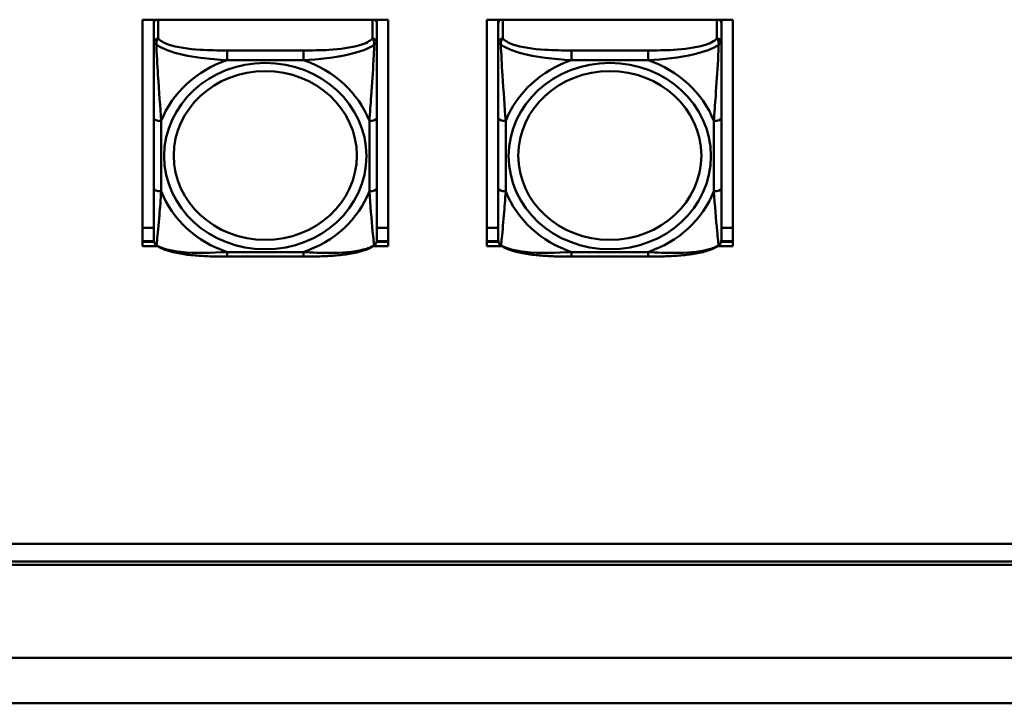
# Model space of a CAD drawing. Header units: inches. Extents: x 7.7 to 68.4, y -5.1 to 39.9.
# Tile 103 of 172: x 46.7 to 49.3, y 19 to 20.8. Entities that reach past the tile are written whole.
import ezdxf

# ---------------------------------------------------------------- set-up
doc = ezdxf.new("R2010")
doc.units = ezdxf.units.IN
doc.header["$MEASUREMENT"] = 0
doc.layers.add('Visible Edges(ROSSANSI)', color=7, linetype='Continuous', lineweight=50)
doc.layers.add('Visible Tangent Edges(ROSSANSI)', color=7, linetype='Continuous', lineweight=50)

msp = doc.modelspace()

# ---------------------------------------------------------------- linework, layer by layer
at = {"layer": 'Visible Edges(ROSSANSI)'}
for p, q in [((47.0666, 20.8391), (47.7172, 20.8391)), ((47.0666, 20.2401), (47.0666, 20.8391)), ((47.0966, 20.8391), (47.0966, 20.8352)), ((47.0966, 20.8298), (47.0966, 20.8352)), ((47.0966, 20.8298), (47.0966, 20.7786)), ((47.6872, 20.8352), (47.6872, 20.8391)), ((47.6872, 20.8352), (47.6872, 20.8298)), ((47.6872, 20.7786), (47.6872, 20.8298)), ((47.7172, 20.8391), (47.7172, 20.2401)), ((47.9786, 20.8391), (48.6292, 20.8391)), ((47.9786, 20.2401), (47.9786, 20.8391)), ((48.0086, 20.8391), (48.0086, 20.8352)), ((48.0086, 20.8298), (48.0086, 20.8352)), ((48.0086, 20.8298), (48.0086, 20.7786)), ((48.5992, 20.8352), (48.5992, 20.8391)), ((48.5992, 20.8352), (48.5992, 20.8298)), ((48.5992, 20.7786), (48.5992, 20.8298)), ((48.6292, 20.8391), (48.6292, 20.2401)), ((47.0966, 20.579), (47.0966, 20.3927)), ((47.6872, 20.3927), (47.6872, 20.579)), ((48.0086, 20.579), (48.0086, 20.3927)), ((48.5992, 20.3927), (48.5992, 20.579)), ((47.0666, 20.288), (47.0966, 20.288)), ((47.6872, 20.288), (47.7172, 20.288)), ((47.9786, 20.288), (48.0086, 20.288)), ((48.5992, 20.288), (48.6292, 20.288)), ((47.0666, 20.2529), (47.0969, 20.2529)), ((47.0971, 20.2518), (47.0666, 20.2518)), ((47.1062, 20.2401), (47.0666, 20.2401)), ((47.7172, 20.2401), (47.6776, 20.2401)), ((47.7172, 20.2518), (47.6867, 20.2518)), ((47.6869, 20.2529), (47.7172, 20.2529)), ((47.9786, 20.2529), (48.0089, 20.2529)), ((48.0091, 20.2518), (47.9786, 20.2518)), ((48.0182, 20.2401), (47.9786, 20.2401)), ((48.6292, 20.2401), (48.5896, 20.2401)), ((48.6292, 20.2518), (48.5987, 20.2518)), ((48.5989, 20.2529), (48.6292, 20.2529)), ((47.4931, 20.2124), (47.2908, 20.2124)), ((48.4051, 20.2124), (48.2028, 20.2124)), ((40.4185, 19.4527), (61.6881, 19.4527)), ((61.6881, 19.4519), (40.4185, 19.4519)), ((61.7381, 19.3966), (40.4675, 19.3966)), ((40.4776, 19.4058), (61.7281, 19.4058))]:
    msp.add_line(p, q, dxfattribs=at)
for centre, start, end in [((47.1163, 20.2562), 180, 198.3045), ((47.6675, 20.2562), 341.6955, 0), ((48.0283, 20.2562), 180, 198.3045), ((48.5795, 20.2562), 341.6955, 0)]:
    msp.add_arc(centre, 0.0197, start, end, dxfattribs=at)
for centre, major_axis, start_param, end_param in [((47.1025, 20.8352), (-0.00591, 0), 5.481396, 6.283185), ((47.1084, 20.8298), (-0.0118, 0), 5.249268, 6.283185), ((47.6754, 20.8298), (0.0118, 0), 0, 1.033917), ((47.6813, 20.8352), (0.00591, 0), 0, 0.80179), ((48.0145, 20.8352), (-0.00591, 0), 5.481396, 6.283185), ((48.0204, 20.8298), (-0.0118, 0), 5.249268, 6.283185), ((48.5874, 20.8298), (0.0118, 0), 0, 1.033917), ((48.5933, 20.8352), (0.00591, 0), 0, 0.80179)]:
    msp.add_ellipse(centre, major_axis=major_axis, ratio=0.920845, start_param=start_param, end_param=end_param, dxfattribs=at)
for points, knots in [([(47.0966, 20.7786), (47.0966, 20.7662), (47.0966, 20.7486), (47.0966, 20.73), (47.0966, 20.7014), (47.0966, 20.6711), (47.0966, 20.6426), (47.0966, 20.6208), (47.0966, 20.5996), (47.0966, 20.579)], [-0.7968224, -0.7968224, -0.7968224, -0.7968224, -0.6514613, -0.6514613, -0.6514613, -0.427691, -0.427691, -0.427691, -0.2569517, -0.2569517, -0.2569517, -0.2569517]), ([(47.6872, 20.579), (47.6872, 20.6008), (47.6872, 20.6232), (47.6872, 20.6463), (47.6872, 20.6765), (47.6872, 20.7091), (47.6872, 20.7386), (47.6872, 20.754), (47.6872, 20.7681), (47.6872, 20.7786)], [0.2569537, 0.2569537, 0.2569537, 0.2569537, 0.4371919, 0.4371919, 0.4371919, 0.6739428, 0.6739428, 0.6739428, 0.7963818, 0.7963818, 0.7963818, 0.7963818]), ([(48.0086, 20.7786), (48.0086, 20.7662), (48.0086, 20.7486), (48.0086, 20.73), (48.0086, 20.7014), (48.0086, 20.6711), (48.0086, 20.6426), (48.0086, 20.6208), (48.0086, 20.5996), (48.0086, 20.579)], [-0.7968224, -0.7968224, -0.7968224, -0.7968224, -0.6514613, -0.6514613, -0.6514613, -0.427691, -0.427691, -0.427691, -0.2569517, -0.2569517, -0.2569517, -0.2569517]), ([(48.5992, 20.579), (48.5992, 20.6008), (48.5992, 20.6232), (48.5992, 20.6463), (48.5992, 20.6765), (48.5992, 20.7091), (48.5992, 20.7386), (48.5992, 20.754), (48.5992, 20.7681), (48.5992, 20.7786)], [0.2569537, 0.2569537, 0.2569537, 0.2569537, 0.4371919, 0.4371919, 0.4371919, 0.6739428, 0.6739428, 0.6739428, 0.7963818, 0.7963818, 0.7963818, 0.7963818]), ([(47.0966, 20.3927), (47.0966, 20.3709), (47.0966, 20.3492), (47.0966, 20.3292), (47.0966, 20.303), (47.0966, 20.2786), (47.0966, 20.2654), (47.0966, 20.2596), (47.0966, 20.2562), (47.0966, 20.2562)], [0.2569537, 0.2569537, 0.2569537, 0.2569537, 0.4371919, 0.4371919, 0.4371919, 0.6739428, 0.6739428, 0.6739428, 0.7768895, 0.7768895, 0.7768895, 0.7768895]), ([(47.6872, 20.2562), (47.6872, 20.2563), (47.6872, 20.2614), (47.6872, 20.2695), (47.6872, 20.2841), (47.6872, 20.3074), (47.6872, 20.3324), (47.6872, 20.3516), (47.6872, 20.3721), (47.6872, 20.3927)], [-0.7772577, -0.7772577, -0.7772577, -0.7772577, -0.6514613, -0.6514613, -0.6514613, -0.427691, -0.427691, -0.427691, -0.2569517, -0.2569517, -0.2569517, -0.2569517]), ([(48.0086, 20.3927), (48.0086, 20.3709), (48.0086, 20.3492), (48.0086, 20.3292), (48.0086, 20.303), (48.0086, 20.2786), (48.0086, 20.2654), (48.0086, 20.2596), (48.0086, 20.2562), (48.0086, 20.2562)], [0.2569537, 0.2569537, 0.2569537, 0.2569537, 0.4371919, 0.4371919, 0.4371919, 0.6739428, 0.6739428, 0.6739428, 0.7768895, 0.7768895, 0.7768895, 0.7768895]), ([(48.5992, 20.2562), (48.5992, 20.2563), (48.5992, 20.2614), (48.5992, 20.2695), (48.5992, 20.2841), (48.5992, 20.3074), (48.5992, 20.3324), (48.5992, 20.3516), (48.5992, 20.3721), (48.5992, 20.3927)], [-0.7772577, -0.7772577, -0.7772577, -0.7772577, -0.6514613, -0.6514613, -0.6514613, -0.427691, -0.427691, -0.427691, -0.2569517, -0.2569517, -0.2569517, -0.2569517]), ([(47.1036, 20.2419), (47.103, 20.2423), (47.1024, 20.2428), (47.1013, 20.2438), (47.1008, 20.2444), (47.0999, 20.2455), (47.0995, 20.2461), (47.0988, 20.2472), (47.0985, 20.2478), (47.098, 20.2489), (47.0978, 20.2495), (47.0976, 20.25)], [0.00778279, 0.00778279, 0.00778279, 0.00778279, 0.01268581, 0.01268581, 0.01758884, 0.01758884, 0.02249186, 0.02249186, 0.02739489, 0.02739489, 0.03229791, 0.03229791, 0.03229791, 0.03229791]), ([(47.2908, 20.2124), (47.2776, 20.2124), (47.2642, 20.2125), (47.2375, 20.2132), (47.2242, 20.2139), (47.1977, 20.2159), (47.1845, 20.2173), (47.1587, 20.2214), (47.1463, 20.224), (47.1232, 20.2311), (47.1127, 20.2354), (47.1036, 20.2419)], [0.2569517, 0.2569517, 0.2569517, 0.2569517, 0.3566171, 0.3566171, 0.4562825, 0.4562825, 0.5559479, 0.5559479, 0.6556133, 0.6556133, 0.7552787, 0.7552787, 0.7552787, 0.7552787]), ([(47.6802, 20.2419), (47.6729, 20.2367), (47.6645, 20.2329), (47.6442, 20.2257), (47.6321, 20.2228), (47.6067, 20.2183), (47.5935, 20.2167), (47.5672, 20.2143), (47.5538, 20.2136), (47.5271, 20.2127), (47.5137, 20.2125), (47.498, 20.2124), (47.4955, 20.2124), (47.4931, 20.2124)], [-0.7548595, -0.7548595, -0.7548595, -0.7548595, -0.6739618, -0.6739618, -0.5743807, -0.5743807, -0.4747996, -0.4747996, -0.3752184, -0.3752184, -0.2756373, -0.2756373, -0.2569537, -0.2569537, -0.2569537, -0.2569537]), ([(47.6802, 20.2419), (47.6809, 20.2423), (47.6814, 20.2428), (47.6825, 20.2438), (47.683, 20.2444), (47.6839, 20.2455), (47.6843, 20.2461), (47.685, 20.2472), (47.6853, 20.2478), (47.6858, 20.2489), (47.686, 20.2495), (47.6862, 20.25)], [0.00778279, 0.00778279, 0.00778279, 0.00778279, 0.01268581, 0.01268581, 0.01758884, 0.01758884, 0.02249186, 0.02249186, 0.02739489, 0.02739489, 0.03229791, 0.03229791, 0.03229791, 0.03229791]), ([(48.0156, 20.2419), (48.015, 20.2423), (48.0144, 20.2428), (48.0133, 20.2438), (48.0128, 20.2444), (48.0119, 20.2455), (48.0115, 20.2461), (48.0108, 20.2472), (48.0105, 20.2478), (48.01, 20.2489), (48.0098, 20.2495), (48.0096, 20.25)], [0.00778279, 0.00778279, 0.00778279, 0.00778279, 0.01268581, 0.01268581, 0.01758884, 0.01758884, 0.02249186, 0.02249186, 0.02739489, 0.02739489, 0.03229791, 0.03229791, 0.03229791, 0.03229791]), ([(48.2028, 20.2124), (48.1896, 20.2124), (48.1762, 20.2125), (48.1495, 20.2132), (48.1362, 20.2139), (48.1097, 20.2159), (48.0965, 20.2173), (48.0707, 20.2214), (48.0583, 20.224), (48.0352, 20.2311), (48.0247, 20.2354), (48.0156, 20.2419)], [0.2569517, 0.2569517, 0.2569517, 0.2569517, 0.3566171, 0.3566171, 0.4562825, 0.4562825, 0.5559479, 0.5559479, 0.6556133, 0.6556133, 0.7552787, 0.7552787, 0.7552787, 0.7552787]), ([(48.5922, 20.2419), (48.5849, 20.2367), (48.5765, 20.2329), (48.5562, 20.2257), (48.5441, 20.2228), (48.5187, 20.2183), (48.5055, 20.2167), (48.4792, 20.2143), (48.4658, 20.2136), (48.4391, 20.2127), (48.4257, 20.2125), (48.41, 20.2124), (48.4075, 20.2124), (48.4051, 20.2124)], [-0.7548595, -0.7548595, -0.7548595, -0.7548595, -0.6739618, -0.6739618, -0.5743807, -0.5743807, -0.4747996, -0.4747996, -0.3752184, -0.3752184, -0.2756373, -0.2756373, -0.2569537, -0.2569537, -0.2569537, -0.2569537]), ([(48.5922, 20.2419), (48.5929, 20.2423), (48.5934, 20.2428), (48.5945, 20.2438), (48.595, 20.2444), (48.5959, 20.2455), (48.5963, 20.2461), (48.597, 20.2472), (48.5973, 20.2478), (48.5978, 20.2489), (48.598, 20.2495), (48.5982, 20.25)], [0.00778279, 0.00778279, 0.00778279, 0.00778279, 0.01268581, 0.01268581, 0.01758884, 0.01758884, 0.02249186, 0.02249186, 0.02739489, 0.02739489, 0.03229791, 0.03229791, 0.03229791, 0.03229791])]:
    msp.add_open_spline(points, degree=3, knots=knots, dxfattribs=at)
at = {"layer": 'Visible Tangent Edges(ROSSANSI)'}
for p, q in [((47.1084, 20.7895), (47.1084, 20.8391)), ((47.6754, 20.8391), (47.6754, 20.7895)), ((48.0204, 20.7895), (48.0204, 20.8391)), ((48.5874, 20.8391), (48.5874, 20.7895)), ((47.2908, 20.7578), (47.2908, 20.732)), ((47.4931, 20.7578), (47.2908, 20.7578)), ((47.4931, 20.7578), (47.4931, 20.732)), ((48.2028, 20.7578), (48.2028, 20.732)), ((48.4051, 20.7578), (48.2028, 20.7578)), ((48.4051, 20.7578), (48.4051, 20.732)), ((47.2908, 20.732), (47.4931, 20.732)), ((48.2028, 20.732), (48.4051, 20.732)), ((47.1163, 20.385), (47.1163, 20.5713)), ((47.6675, 20.5713), (47.6675, 20.385)), ((48.0283, 20.385), (48.0283, 20.5713)), ((48.5795, 20.5713), (48.5795, 20.385)), ((47.4931, 20.2244), (47.2908, 20.2244)), ((47.2908, 20.2124), (47.2908, 20.2244)), ((47.4931, 20.2124), (47.4931, 20.2244)), ((48.4051, 20.2244), (48.2028, 20.2244)), ((48.2028, 20.2124), (48.2028, 20.2244)), ((48.4051, 20.2124), (48.4051, 20.2244)), ((39.3392, 19.1503), (62.7592, 19.1503)), ((62.7592, 19.0303), (39.3392, 19.0303))]:
    msp.add_line(p, q, dxfattribs=at)
for centre, major_axis, ratio, start_param, end_param in [((47.1084, 20.7786), (-0.0118, 0), 0.920845, 4.712389, 6.283185), ((47.6754, 20.7786), (0.0118, 0), 0.920845, 0, 1.570796), ((48.0204, 20.7786), (-0.0118, 0), 0.920845, 4.712389, 6.283185), ((48.5874, 20.7786), (0.0118, 0), 0.920845, 0, 1.570796), ((47.3919, 20.4782), (-0.2936, 0), 0.920845, 5.064156, 5.931419), ((47.3919, 20.4782), (0.2936, 0), 0.920845, 0.351767, 1.21903), ((48.3039, 20.4782), (-0.2936, 0), 0.920845, 5.064156, 5.931419), ((48.3039, 20.4782), (0.2936, 0), 0.920845, 0.351767, 1.21903), ((47.1163, 20.579), (-0.0197, 0), 0.389928, 0, 1.570796), ((47.6675, 20.579), (0.0197, 0), 0.389928, 4.712389, 6.283185), ((48.0283, 20.579), (-0.0197, 0), 0.389928, 0, 1.570796), ((48.5795, 20.579), (0.0197, 0), 0.389928, 4.712389, 6.283185), ((47.1163, 20.3927), (-0.0197, 0), 0.389928, 0, 1.570796), ((47.3919, 20.4782), (-0.2936, 0), 0.920845, 0.351767, 1.21903), ((47.3919, 20.4782), (0.2936, 0), 0.920845, 5.064156, 5.931419), ((47.6675, 20.3927), (0.0197, 0), 0.389928, 4.712389, 6.283185), ((48.0283, 20.3927), (-0.0197, 0), 0.389928, 0, 1.570796), ((48.3039, 20.4782), (-0.2936, 0), 0.920845, 0.351767, 1.21903), ((48.3039, 20.4782), (0.2936, 0), 0.920845, 5.064156, 5.931419), ((48.5795, 20.3927), (0.0197, 0), 0.389928, 4.712389, 6.283185)]:
    msp.add_ellipse(centre, major_axis=major_axis, ratio=ratio, start_param=start_param, end_param=end_param, dxfattribs=at)
for centre, major_axis in [((47.3919, 20.4782), (-0.2678, 0)), ((48.3039, 20.4782), (-0.2678, 0)), ((47.3919, 20.4798), (-0.2424, 0)), ((48.3039, 20.4798), (-0.2424, 0))]:
    msp.add_ellipse(centre, major_axis=major_axis, ratio=0.920845, dxfattribs=at)
for points, knots in [([(47.0966, 20.7786), (47.0966, 20.7786), (47.0967, 20.7785), (47.097, 20.7782), (47.0971, 20.7781), (47.0975, 20.7777), (47.0977, 20.7776), (47.098, 20.7774), (47.0981, 20.7773), (47.0985, 20.7769), (47.0989, 20.7767), (47.0998, 20.776), (47.1004, 20.7755), (47.1019, 20.7745), (47.1026, 20.774), (47.1035, 20.7734)], [-0.0532704, -0.0532704, -0.0532704, -0.0532704, -0.04377373, -0.04377373, -0.03521335, -0.03521335, -0.02986312, -0.02986312, -0.02651922, -0.02651922, -0.01983142, -0.01983142, -0.00913095, -0.00913095, 0.00023197, 0.00023197, 0.00023197, 0.00023197]), ([(47.1035, 20.7734), (47.1035, 20.7747), (47.1035, 20.776), (47.1037, 20.7786), (47.104, 20.7799), (47.1044, 20.7818), (47.1046, 20.7825), (47.1049, 20.7835), (47.105, 20.7838), (47.1053, 20.7847), (47.1056, 20.7851), (47.1061, 20.7863), (47.1065, 20.787), (47.1074, 20.7883), (47.1079, 20.789), (47.1084, 20.7895)], [-0.00023197, -0.00023197, -0.00023197, -0.00023197, 0.00913095, 0.00913095, 0.01983142, 0.01983142, 0.02651922, 0.02651922, 0.02986312, 0.02986312, 0.03521335, 0.03521335, 0.04377373, 0.04377373, 0.0532704, 0.0532704, 0.0532704, 0.0532704]), ([(47.2908, 20.7578), (47.2671, 20.7578), (47.2431, 20.7581), (47.2197, 20.7597), (47.1891, 20.7617), (47.1582, 20.7657), (47.1349, 20.7739), (47.1229, 20.7782), (47.1133, 20.7835), (47.1084, 20.7895)], [0.2569537, 0.2569537, 0.2569537, 0.2569537, 0.4371919, 0.4371919, 0.4371919, 0.6739428, 0.6739428, 0.6739428, 0.7963818, 0.7963818, 0.7963818, 0.7963818]), ([(47.6754, 20.7895), (47.6696, 20.7824), (47.6572, 20.7762), (47.6419, 20.7717), (47.6185, 20.7647), (47.5894, 20.7612), (47.5603, 20.7594), (47.5381, 20.7581), (47.5155, 20.7578), (47.4931, 20.7578)], [-0.7968224, -0.7968224, -0.7968224, -0.7968224, -0.6514613, -0.6514613, -0.6514613, -0.427691, -0.427691, -0.427691, -0.2569517, -0.2569517, -0.2569517, -0.2569517]), ([(47.6754, 20.7895), (47.6759, 20.789), (47.6764, 20.7883), (47.6773, 20.787), (47.6777, 20.7863), (47.6783, 20.7851), (47.6785, 20.7847), (47.6788, 20.7838), (47.6789, 20.7835), (47.6792, 20.7825), (47.6794, 20.7818), (47.6799, 20.7799), (47.6801, 20.7786), (47.6803, 20.776), (47.6803, 20.7747), (47.6803, 20.7734)], [-0.0532704, -0.0532704, -0.0532704, -0.0532704, -0.04377373, -0.04377373, -0.03521335, -0.03521335, -0.02986312, -0.02986312, -0.02651922, -0.02651922, -0.01983142, -0.01983142, -0.00913095, -0.00913095, 0.00023197, 0.00023197, 0.00023197, 0.00023197]), ([(47.6803, 20.7734), (47.6812, 20.774), (47.6819, 20.7745), (47.6834, 20.7755), (47.684, 20.776), (47.685, 20.7767), (47.6853, 20.7769), (47.6857, 20.7773), (47.6858, 20.7774), (47.6861, 20.7776), (47.6863, 20.7777), (47.6867, 20.7781), (47.6869, 20.7782), (47.6871, 20.7785), (47.6872, 20.7786), (47.6872, 20.7786)], [-0.00023197, -0.00023197, -0.00023197, -0.00023197, 0.00913095, 0.00913095, 0.01983142, 0.01983142, 0.02651922, 0.02651922, 0.02986312, 0.02986312, 0.03521335, 0.03521335, 0.04377373, 0.04377373, 0.0532704, 0.0532704, 0.0532704, 0.0532704]), ([(48.0086, 20.7786), (48.0086, 20.7786), (48.0087, 20.7785), (48.009, 20.7782), (48.0091, 20.7781), (48.0095, 20.7777), (48.0097, 20.7776), (48.01, 20.7774), (48.0101, 20.7773), (48.0105, 20.7769), (48.0109, 20.7767), (48.0118, 20.776), (48.0124, 20.7755), (48.0139, 20.7745), (48.0146, 20.774), (48.0155, 20.7734)], [-0.0532704, -0.0532704, -0.0532704, -0.0532704, -0.04377373, -0.04377373, -0.03521335, -0.03521335, -0.02986312, -0.02986312, -0.02651922, -0.02651922, -0.01983142, -0.01983142, -0.00913095, -0.00913095, 0.00023197, 0.00023197, 0.00023197, 0.00023197]), ([(48.0155, 20.7734), (48.0155, 20.7747), (48.0155, 20.776), (48.0157, 20.7786), (48.016, 20.7799), (48.0164, 20.7818), (48.0166, 20.7825), (48.0169, 20.7835), (48.017, 20.7838), (48.0173, 20.7847), (48.0176, 20.7851), (48.0181, 20.7863), (48.0185, 20.787), (48.0194, 20.7883), (48.0199, 20.789), (48.0204, 20.7895)], [-0.00023197, -0.00023197, -0.00023197, -0.00023197, 0.00913095, 0.00913095, 0.01983142, 0.01983142, 0.02651922, 0.02651922, 0.02986312, 0.02986312, 0.03521335, 0.03521335, 0.04377373, 0.04377373, 0.0532704, 0.0532704, 0.0532704, 0.0532704]), ([(48.2028, 20.7578), (48.1791, 20.7578), (48.1551, 20.7581), (48.1317, 20.7597), (48.1011, 20.7617), (48.0702, 20.7657), (48.0469, 20.7739), (48.0349, 20.7782), (48.0253, 20.7835), (48.0204, 20.7895)], [0.2569537, 0.2569537, 0.2569537, 0.2569537, 0.4371919, 0.4371919, 0.4371919, 0.6739428, 0.6739428, 0.6739428, 0.7963818, 0.7963818, 0.7963818, 0.7963818]), ([(48.5874, 20.7895), (48.5816, 20.7824), (48.5692, 20.7762), (48.5539, 20.7717), (48.5305, 20.7647), (48.5014, 20.7612), (48.4723, 20.7594), (48.4501, 20.7581), (48.4275, 20.7578), (48.4051, 20.7578)], [-0.7968224, -0.7968224, -0.7968224, -0.7968224, -0.6514613, -0.6514613, -0.6514613, -0.427691, -0.427691, -0.427691, -0.2569517, -0.2569517, -0.2569517, -0.2569517]), ([(48.5874, 20.7895), (48.5879, 20.789), (48.5884, 20.7883), (48.5893, 20.787), (48.5897, 20.7863), (48.5903, 20.7851), (48.5905, 20.7847), (48.5908, 20.7838), (48.5909, 20.7835), (48.5912, 20.7825), (48.5914, 20.7818), (48.5919, 20.7799), (48.5921, 20.7786), (48.5923, 20.776), (48.5923, 20.7747), (48.5923, 20.7734)], [-0.0532704, -0.0532704, -0.0532704, -0.0532704, -0.04377373, -0.04377373, -0.03521335, -0.03521335, -0.02986312, -0.02986312, -0.02651922, -0.02651922, -0.01983142, -0.01983142, -0.00913095, -0.00913095, 0.00023197, 0.00023197, 0.00023197, 0.00023197]), ([(48.5923, 20.7734), (48.5932, 20.774), (48.5939, 20.7745), (48.5954, 20.7755), (48.596, 20.776), (48.597, 20.7767), (48.5973, 20.7769), (48.5977, 20.7773), (48.5978, 20.7774), (48.5981, 20.7776), (48.5983, 20.7777), (48.5987, 20.7781), (48.5989, 20.7782), (48.5991, 20.7785), (48.5992, 20.7786), (48.5992, 20.7786)], [-0.00023197, -0.00023197, -0.00023197, -0.00023197, 0.00913095, 0.00913095, 0.01983142, 0.01983142, 0.02651922, 0.02651922, 0.02986312, 0.02986312, 0.03521335, 0.03521335, 0.04377373, 0.04377373, 0.0532704, 0.0532704, 0.0532704, 0.0532704]), ([(47.1035, 20.7734), (47.1111, 20.7679), (47.1211, 20.7627), (47.1582, 20.7486), (47.1899, 20.7424), (47.2442, 20.7352), (47.2674, 20.7331), (47.2908, 20.732)], [-0.7478145, -0.7478145, -0.7478145, -0.7478145, -0.6493253, -0.6493253, -0.427691, -0.427691, -0.2569537, -0.2569537, -0.2569537, -0.2569537]), ([(47.1163, 20.5713), (47.1139, 20.6086), (47.1106, 20.6487), (47.106, 20.7205), (47.1044, 20.7502), (47.1035, 20.7734)], [0.2569517, 0.2569517, 0.2569517, 0.2569517, 0.5559983, 0.5559983, 0.7482818, 0.7482818, 0.7482818, 0.7482818]), ([(47.4931, 20.732), (47.5335, 20.7341), (47.5759, 20.7383), (47.6416, 20.7539), (47.666, 20.7625), (47.6803, 20.7734)], [0.2569517, 0.2569517, 0.2569517, 0.2569517, 0.5559983, 0.5559983, 0.7482818, 0.7482818, 0.7482818, 0.7482818]), ([(47.6803, 20.7734), (47.6798, 20.7613), (47.6792, 20.7475), (47.6767, 20.7016), (47.6744, 20.6682), (47.6705, 20.6146), (47.6689, 20.5927), (47.6675, 20.5713)], [-0.7478145, -0.7478145, -0.7478145, -0.7478145, -0.6493253, -0.6493253, -0.427691, -0.427691, -0.2569537, -0.2569537, -0.2569537, -0.2569537]), ([(48.0155, 20.7734), (48.0231, 20.7679), (48.0331, 20.7627), (48.0702, 20.7486), (48.1019, 20.7424), (48.1562, 20.7352), (48.1794, 20.7331), (48.2028, 20.732)], [-0.7478145, -0.7478145, -0.7478145, -0.7478145, -0.6493253, -0.6493253, -0.427691, -0.427691, -0.2569537, -0.2569537, -0.2569537, -0.2569537]), ([(48.0283, 20.5713), (48.0259, 20.6086), (48.0226, 20.6487), (48.018, 20.7205), (48.0164, 20.7502), (48.0155, 20.7734)], [0.2569517, 0.2569517, 0.2569517, 0.2569517, 0.5559983, 0.5559983, 0.7482818, 0.7482818, 0.7482818, 0.7482818]), ([(48.4051, 20.732), (48.4455, 20.7341), (48.4879, 20.7383), (48.5536, 20.7539), (48.578, 20.7625), (48.5923, 20.7734)], [0.2569517, 0.2569517, 0.2569517, 0.2569517, 0.5559983, 0.5559983, 0.7482818, 0.7482818, 0.7482818, 0.7482818]), ([(48.5923, 20.7734), (48.5918, 20.7613), (48.5912, 20.7475), (48.5887, 20.7016), (48.5864, 20.6682), (48.5825, 20.6146), (48.5809, 20.5927), (48.5795, 20.5713)], [-0.7478145, -0.7478145, -0.7478145, -0.7478145, -0.6493253, -0.6493253, -0.427691, -0.427691, -0.2569537, -0.2569537, -0.2569537, -0.2569537]), ([(47.1035, 20.2422), (47.104, 20.2442), (47.1046, 20.2488), (47.1071, 20.2711), (47.1094, 20.2962), (47.1133, 20.3425), (47.1149, 20.3634), (47.1163, 20.385)], [-0.7478145, -0.7478145, -0.7478145, -0.7478145, -0.6493253, -0.6493253, -0.427691, -0.427691, -0.2569537, -0.2569537, -0.2569537, -0.2569537]), ([(47.6675, 20.385), (47.6699, 20.3477), (47.6732, 20.3098), (47.6778, 20.2607), (47.6794, 20.2454), (47.6803, 20.2422)], [0.2569517, 0.2569517, 0.2569517, 0.2569517, 0.5559983, 0.5559983, 0.7482818, 0.7482818, 0.7482818, 0.7482818]), ([(48.0155, 20.2422), (48.016, 20.2442), (48.0166, 20.2488), (48.0191, 20.2711), (48.0214, 20.2962), (48.0253, 20.3425), (48.0269, 20.3634), (48.0283, 20.385)], [-0.7478145, -0.7478145, -0.7478145, -0.7478145, -0.6493253, -0.6493253, -0.427691, -0.427691, -0.2569537, -0.2569537, -0.2569537, -0.2569537]), ([(48.5795, 20.385), (48.5819, 20.3477), (48.5852, 20.3098), (48.5898, 20.2607), (48.5914, 20.2454), (48.5923, 20.2422)], [0.2569517, 0.2569517, 0.2569517, 0.2569517, 0.5559983, 0.5559983, 0.7482818, 0.7482818, 0.7482818, 0.7482818]), ([(47.1035, 20.2422), (47.1026, 20.2428), (47.1019, 20.2434), (47.1004, 20.2448), (47.0998, 20.2457), (47.0989, 20.2472), (47.0985, 20.2478), (47.0981, 20.2487), (47.098, 20.249), (47.0978, 20.2496), (47.0977, 20.2498), (47.0976, 20.25)], [-0.00023197, -0.00023197, -0.00023197, -0.00023197, 0.00913095, 0.00913095, 0.01983142, 0.01983142, 0.02651922, 0.02651922, 0.02986312, 0.02986312, 0.03229791, 0.03229791, 0.03229791, 0.03229791]), ([(47.2908, 20.2244), (47.2503, 20.2222), (47.2079, 20.2202), (47.1423, 20.2273), (47.1178, 20.233), (47.1035, 20.2422)], [0.2569517, 0.2569517, 0.2569517, 0.2569517, 0.5559983, 0.5559983, 0.7482818, 0.7482818, 0.7482818, 0.7482818]), ([(47.6803, 20.2422), (47.6727, 20.2376), (47.6627, 20.2336), (47.6256, 20.2241), (47.5939, 20.222), (47.5397, 20.222), (47.5164, 20.223), (47.4931, 20.2244)], [-0.7478145, -0.7478145, -0.7478145, -0.7478145, -0.6493253, -0.6493253, -0.427691, -0.427691, -0.2569537, -0.2569537, -0.2569537, -0.2569537]), ([(47.6862, 20.25), (47.6861, 20.2498), (47.686, 20.2496), (47.6858, 20.249), (47.6857, 20.2487), (47.6853, 20.2478), (47.685, 20.2472), (47.684, 20.2457), (47.6834, 20.2448), (47.6819, 20.2434), (47.6812, 20.2428), (47.6803, 20.2422)], [-0.03229791, -0.03229791, -0.03229791, -0.03229791, -0.02986312, -0.02986312, -0.02651922, -0.02651922, -0.01983142, -0.01983142, -0.00913095, -0.00913095, 0.00023197, 0.00023197, 0.00023197, 0.00023197]), ([(48.0155, 20.2422), (48.0146, 20.2428), (48.0139, 20.2434), (48.0124, 20.2448), (48.0118, 20.2457), (48.0109, 20.2472), (48.0105, 20.2478), (48.0101, 20.2487), (48.01, 20.249), (48.0098, 20.2496), (48.0097, 20.2498), (48.0096, 20.25)], [-0.00023197, -0.00023197, -0.00023197, -0.00023197, 0.00913095, 0.00913095, 0.01983142, 0.01983142, 0.02651922, 0.02651922, 0.02986312, 0.02986312, 0.03229791, 0.03229791, 0.03229791, 0.03229791]), ([(48.2028, 20.2244), (48.1623, 20.2222), (48.1199, 20.2202), (48.0543, 20.2273), (48.0298, 20.233), (48.0155, 20.2422)], [0.2569517, 0.2569517, 0.2569517, 0.2569517, 0.5559983, 0.5559983, 0.7482818, 0.7482818, 0.7482818, 0.7482818]), ([(48.5923, 20.2422), (48.5847, 20.2376), (48.5747, 20.2336), (48.5376, 20.2241), (48.5059, 20.222), (48.4517, 20.222), (48.4284, 20.223), (48.4051, 20.2244)], [-0.7478145, -0.7478145, -0.7478145, -0.7478145, -0.6493253, -0.6493253, -0.427691, -0.427691, -0.2569537, -0.2569537, -0.2569537, -0.2569537]), ([(48.5982, 20.25), (48.5981, 20.2498), (48.598, 20.2496), (48.5978, 20.249), (48.5977, 20.2487), (48.5973, 20.2478), (48.597, 20.2472), (48.596, 20.2457), (48.5954, 20.2448), (48.5939, 20.2434), (48.5932, 20.2428), (48.5923, 20.2422)], [-0.03229791, -0.03229791, -0.03229791, -0.03229791, -0.02986312, -0.02986312, -0.02651922, -0.02651922, -0.01983142, -0.01983142, -0.00913095, -0.00913095, 0.00023197, 0.00023197, 0.00023197, 0.00023197])]:
    msp.add_open_spline(points, degree=3, knots=knots, dxfattribs=at)
for points in [[(47.1036, 20.2419), (47.1035, 20.2419), (47.1035, 20.242), (47.1035, 20.2422)], [(47.6803, 20.2422), (47.6803, 20.242), (47.6803, 20.2419), (47.6802, 20.2419)], [(48.0156, 20.2419), (48.0155, 20.2419), (48.0155, 20.242), (48.0155, 20.2422)], [(48.5923, 20.2422), (48.5923, 20.242), (48.5923, 20.2419), (48.5922, 20.2419)]]:
    msp.add_open_spline(points, degree=3, dxfattribs=at)

doc.saveas('drawing.dxf')
